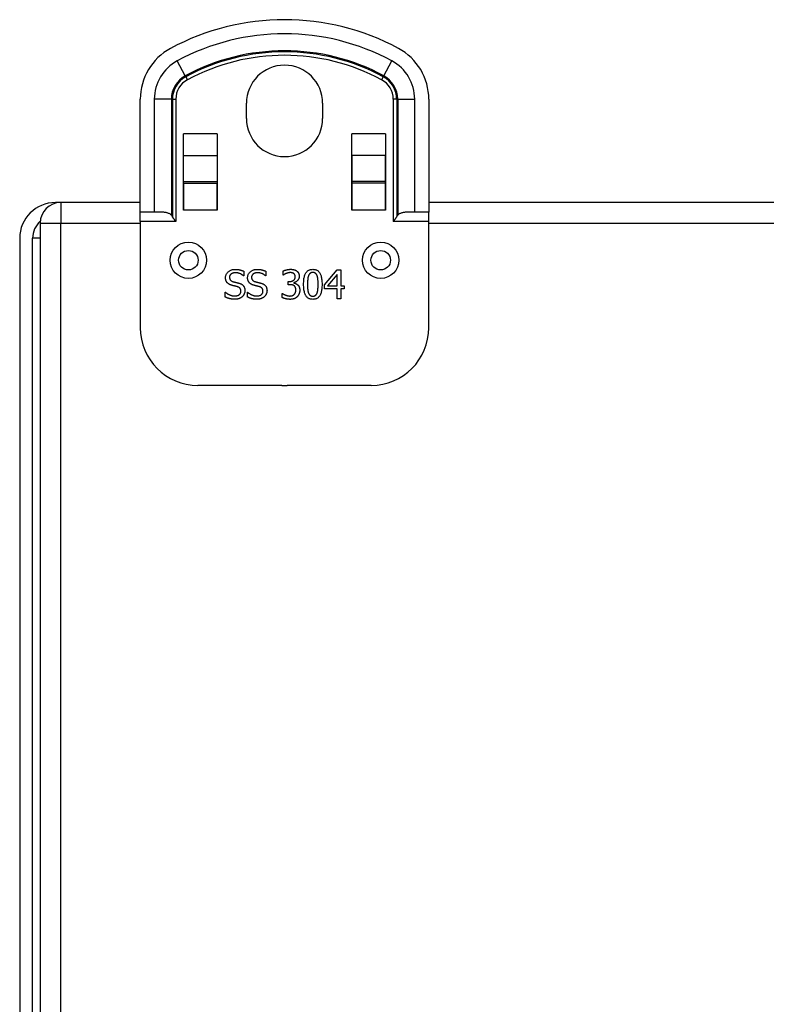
# Model space of a CAD drawing. Header units: inches. Extents: x 4.5 to 59.1, y 2.5 to 39.1.
# Tile 9 of 34: x 4.9 to 7.9, y 21.4 to 25.4. Entities that reach past the tile are written whole.
import ezdxf

# ---------------------------------------------------------------- set-up
doc = ezdxf.new("R2010")
doc.units = ezdxf.units.IN
doc.header["$MEASUREMENT"] = 0
doc.layers.add('Visible Edges(ANSI)', color=7, linetype='Continuous', lineweight=25)
doc.layers.add('Visible Tangent Edges(ANSI)', color=7, linetype='Continuous', lineweight=25)

msp = doc.modelspace()

# ---------------------------------------------------------------- linework, layer by layer
at = {"layer": 'Visible Edges(ANSI)'}
for p, q in [((5.3802, 24.6026), (5.3802, 25.0642)), ((6.5613, 25.0642), (6.5613, 24.6026)), ((5.8148, 24.9856), (5.8148, 25.0476)), ((6.1268, 25.0476), (6.1268, 24.9856)), ((5.557, 24.9221), (5.5571, 24.9221)), ((5.557, 24.6106), (5.557, 24.9221)), ((5.5571, 24.9166), (5.557, 24.9166)), ((5.5571, 24.8338), (5.5571, 24.9221)), ((5.6951, 24.9221), (5.6952, 24.9221)), ((5.6951, 24.9221), (5.6951, 24.8338)), ((5.6952, 24.9166), (5.6951, 24.9166)), ((5.6952, 24.9221), (5.6952, 24.6106)), ((6.2464, 24.6106), (6.2464, 24.9221)), ((6.2464, 24.9221), (6.2465, 24.9221)), ((6.2465, 24.9166), (6.2464, 24.9166)), ((6.2465, 24.8338), (6.2465, 24.9221)), ((6.3845, 24.9221), (6.3846, 24.9221)), ((6.3845, 24.9221), (6.3845, 24.8338)), ((6.3846, 24.9166), (6.3845, 24.9166)), ((6.3846, 24.9221), (6.3846, 24.6106)), ((5.5571, 24.7277), (5.5571, 24.8338)), ((5.6951, 24.8338), (5.6951, 24.7277)), ((6.2465, 24.8338), (6.2465, 24.7277)), ((6.3845, 24.7277), (6.3845, 24.8338)), ((5.5571, 24.7206), (5.5571, 24.7277)), ((5.5571, 24.7206), (5.5571, 24.6106)), ((5.5571, 24.7206), (5.6951, 24.7206)), ((5.6951, 24.7277), (5.6951, 24.7206)), ((5.6951, 24.6106), (5.6951, 24.7206)), ((6.2465, 24.7277), (6.2465, 24.7206)), ((6.2465, 24.7206), (6.2465, 24.6106)), ((6.3845, 24.7206), (6.2465, 24.7206)), ((6.3845, 24.7206), (6.3845, 24.7277)), ((6.3845, 24.6106), (6.3845, 24.7206)), ((5.0548, 24.6416), (5.0329, 24.6416)), ((5.3802, 24.6416), (5.0548, 24.6416)), ((5.5571, 24.6416), (5.557, 24.6416)), ((5.6952, 24.6416), (5.6951, 24.6416)), ((6.2465, 24.6416), (6.2464, 24.6416)), ((6.3846, 24.6416), (6.3845, 24.6416)), ((9.3802, 24.6416), (6.5613, 24.6416)), ((5.4379, 24.6026), (5.3802, 24.6026)), ((5.3802, 24.5636), (5.3802, 24.6026)), ((5.5571, 24.6106), (5.557, 24.6106)), ((5.6952, 24.6106), (5.6951, 24.6106)), ((6.2465, 24.6106), (6.2464, 24.6106)), ((6.3846, 24.6106), (6.3845, 24.6106)), ((6.5613, 24.6026), (6.5037, 24.6026)), ((6.5613, 24.5636), (6.5613, 24.6026)), ((4.9708, 24.5576), (4.9708, 16.7256)), ((5.3802, 24.5636), (5.3802, 24.1296)), ((6.5613, 24.1296), (6.5613, 24.5636)), ((4.8869, 24.4956), (4.8869, 16.7876)), ((4.9399, 16.7876), (4.9399, 24.4956)), ((5.804, 24.3417), (5.8029, 24.3417)), ((5.804, 24.3605), (5.804, 24.3417)), ((5.8944, 24.3417), (5.8932, 24.3417)), ((5.8944, 24.3605), (5.8944, 24.3417)), ((5.9646, 24.3445), (5.9646, 24.3612)), ((5.9655, 24.3445), (5.9646, 24.3445)), ((6.1339, 24.3052), (6.1867, 24.366)), ((6.186, 24.3473), (6.1464, 24.3013)), ((6.186, 24.3013), (6.186, 24.3473)), ((6.1867, 24.366), (6.2013, 24.366)), ((6.2013, 24.366), (6.2013, 24.3013)), ((5.9854, 24.3186), (5.9907, 24.3186)), ((5.9854, 24.3055), (5.9854, 24.3186)), ((5.9921, 24.3055), (5.9854, 24.3055)), ((6.009, 24.3136), (6.009, 24.3124)), ((6.1339, 24.2885), (6.1339, 24.3052)), ((6.1464, 24.3013), (6.186, 24.3013)), ((6.2013, 24.3013), (6.2153, 24.3013)), ((6.2153, 24.3013), (6.2153, 24.2885)), ((5.7284, 24.2748), (5.7295, 24.2748)), ((5.7284, 24.2551), (5.7284, 24.2748)), ((5.8188, 24.2748), (5.8199, 24.2748)), ((5.8188, 24.2551), (5.8188, 24.2748)), ((5.9613, 24.2695), (5.9625, 24.2695)), ((5.9613, 24.2528), (5.9613, 24.2695)), ((6.186, 24.2885), (6.1339, 24.2885)), ((6.186, 24.248), (6.186, 24.2885)), ((6.2013, 24.2885), (6.2013, 24.248)), ((6.2153, 24.2885), (6.2013, 24.2885)), ((6.2013, 24.248), (6.186, 24.248)), ((5.9597, 23.8936), (5.6162, 23.8936)), ((6.3253, 23.8936), (5.9819, 23.8936))]:
    msp.add_line(p, q, dxfattribs=at)
at = {"layer": 'Visible Edges(ANSI)', "flags": 128}
for points in [[(5.5075, 24.5899), (5.5056, 24.5918), (5.5036, 24.5934), (5.5014, 24.5949), (5.499, 24.5962), (5.4965, 24.5974), (5.4938, 24.5985), (5.4911, 24.5993), (5.4884, 24.6), (5.4857, 24.6006), (5.4828, 24.6011), (5.4799, 24.6015), (5.4769, 24.6018), (5.4738, 24.602), (5.4707, 24.6022), (5.4675, 24.6023), (5.4642, 24.6024), (5.4609, 24.6025), (5.4576, 24.6026), (5.4543, 24.6026), (5.4509, 24.6026), (5.4476, 24.6026), (5.4443, 24.6026), (5.4411, 24.6026), (5.4379, 24.6026)], [(5.5258, 24.5636), (5.5252, 24.5644), (5.5246, 24.5653), (5.524, 24.5661), (5.5234, 24.567), (5.5228, 24.5678), (5.5222, 24.5687), (5.5216, 24.5696), (5.521, 24.5705), (5.5204, 24.5713), (5.5198, 24.5722), (5.5191, 24.5731), (5.5185, 24.574), (5.5179, 24.5748), (5.5173, 24.5757), (5.5168, 24.5766), (5.5162, 24.5774), (5.5156, 24.5783), (5.515, 24.5791), (5.5145, 24.58), (5.5139, 24.5808), (5.5134, 24.5816), (5.5129, 24.5824), (5.5124, 24.5832), (5.5119, 24.584)], [(6.4297, 24.584), (6.4292, 24.5832), (6.4287, 24.5824), (6.4282, 24.5816), (6.4277, 24.5808), (6.4271, 24.58), (6.4266, 24.5791), (6.426, 24.5783), (6.4254, 24.5774), (6.4248, 24.5766), (6.4243, 24.5757), (6.4237, 24.5748), (6.4231, 24.574), (6.4224, 24.5731), (6.4218, 24.5722), (6.4212, 24.5713), (6.4206, 24.5705), (6.42, 24.5696), (6.4194, 24.5687), (6.4188, 24.5678), (6.4182, 24.567), (6.4176, 24.5661), (6.417, 24.5653), (6.4164, 24.5644), (6.4158, 24.5636)], [(6.5037, 24.6026), (6.5005, 24.6026), (6.4973, 24.6026), (6.494, 24.6026), (6.4907, 24.6026), (6.4873, 24.6026), (6.484, 24.6026), (6.4807, 24.6025), (6.4774, 24.6024), (6.4741, 24.6023), (6.4709, 24.6022), (6.4678, 24.602), (6.4647, 24.6018), (6.4617, 24.6015), (6.4587, 24.6011), (6.4559, 24.6006), (6.4532, 24.6), (6.4505, 24.5993), (6.4478, 24.5985), (6.4451, 24.5974), (6.4426, 24.5962), (6.4402, 24.5949), (6.438, 24.5934), (6.436, 24.5918), (6.4341, 24.5899)], [(5.7293, 24.3343), (5.7293, 24.3367), (5.7296, 24.339), (5.73, 24.3412), (5.7305, 24.3434), (5.7312, 24.3455), (5.732, 24.3475), (5.7331, 24.3495), (5.7342, 24.3514), (5.7355, 24.3533), (5.737, 24.355), (5.7387, 24.3567), (5.7404, 24.3584), (5.7423, 24.3599), (5.7443, 24.3614), (5.7464, 24.3626), (5.7486, 24.3638), (5.7508, 24.3648), (5.7532, 24.3657), (5.7556, 24.3664), (5.7581, 24.367), (5.7607, 24.3675), (5.7633, 24.3678), (5.7661, 24.368), (5.7689, 24.3681)], [(5.7369, 24.313), (5.7363, 24.3137), (5.7357, 24.3144), (5.7352, 24.3151), (5.7347, 24.3158), (5.7342, 24.3165), (5.7337, 24.3173), (5.7332, 24.3181), (5.7328, 24.3188), (5.7324, 24.3197), (5.732, 24.3205), (5.7316, 24.3213), (5.7313, 24.3222), (5.7309, 24.3231), (5.7306, 24.324), (5.7304, 24.3249), (5.7301, 24.3259), (5.7299, 24.3269), (5.7298, 24.3279), (5.7296, 24.3289), (5.7295, 24.3299), (5.7294, 24.331), (5.7293, 24.3321), (5.7293, 24.3332), (5.7293, 24.3343)], [(5.77, 24.3545), (5.7682, 24.3545), (5.7665, 24.3544), (5.7648, 24.3542), (5.7632, 24.354), (5.7616, 24.3536), (5.7601, 24.3532), (5.7587, 24.3528), (5.7573, 24.3522), (5.756, 24.3516), (5.7547, 24.351), (5.7535, 24.3502), (5.7523, 24.3494), (5.7513, 24.3485), (5.7503, 24.3476), (5.7494, 24.3466), (5.7486, 24.3456), (5.7479, 24.3446), (5.7473, 24.3435), (5.7468, 24.3423), (5.7464, 24.3412), (5.746, 24.3399), (5.7458, 24.3387), (5.7456, 24.3373), (5.7456, 24.336)], [(5.7456, 24.336), (5.7456, 24.3347), (5.7457, 24.3336), (5.7459, 24.3324), (5.746, 24.3313), (5.7463, 24.3303), (5.7466, 24.3293), (5.747, 24.3283), (5.7474, 24.3274), (5.7478, 24.3265), (5.7484, 24.3256), (5.7489, 24.3248), (5.7496, 24.3241), (5.7503, 24.3233), (5.751, 24.3227), (5.7518, 24.322), (5.7526, 24.3214), (5.7535, 24.3208), (5.7544, 24.3202), (5.7554, 24.3197), (5.7564, 24.3192), (5.7575, 24.3188), (5.7586, 24.3183), (5.7598, 24.318), (5.761, 24.3176)], [(5.7689, 24.3681), (5.7706, 24.3681), (5.7722, 24.368), (5.7738, 24.368), (5.7754, 24.3679), (5.777, 24.3678), (5.7786, 24.3676), (5.7801, 24.3674), (5.7817, 24.3672), (5.7832, 24.367), (5.7847, 24.3667), (5.7862, 24.3665), (5.7877, 24.3661), (5.7891, 24.3658), (5.7906, 24.3654), (5.792, 24.365), (5.7934, 24.3646), (5.7948, 24.3642), (5.7962, 24.3637), (5.7975, 24.3633), (5.7989, 24.3627), (5.8002, 24.3622), (5.8015, 24.3616), (5.8028, 24.3611), (5.804, 24.3605)], [(5.8029, 24.3417), (5.8019, 24.3426), (5.8009, 24.3434), (5.7999, 24.3442), (5.7988, 24.345), (5.7976, 24.3458), (5.7965, 24.3465), (5.7952, 24.3473), (5.794, 24.348), (5.7926, 24.3487), (5.7913, 24.3494), (5.7899, 24.35), (5.7884, 24.3507), (5.787, 24.3513), (5.7855, 24.3519), (5.784, 24.3524), (5.7825, 24.3528), (5.781, 24.3532), (5.7794, 24.3536), (5.7779, 24.3539), (5.7763, 24.3541), (5.7748, 24.3543), (5.7732, 24.3544), (5.7716, 24.3545), (5.77, 24.3545)], [(5.8196, 24.3343), (5.8197, 24.3367), (5.8199, 24.339), (5.8203, 24.3412), (5.8209, 24.3434), (5.8216, 24.3455), (5.8224, 24.3475), (5.8234, 24.3495), (5.8246, 24.3514), (5.8259, 24.3533), (5.8274, 24.355), (5.829, 24.3567), (5.8308, 24.3584), (5.8327, 24.3599), (5.8347, 24.3614), (5.8368, 24.3626), (5.8389, 24.3638), (5.8412, 24.3648), (5.8435, 24.3657), (5.8459, 24.3664), (5.8484, 24.367), (5.851, 24.3675), (5.8537, 24.3678), (5.8565, 24.368), (5.8593, 24.3681)], [(5.8273, 24.313), (5.8267, 24.3137), (5.8261, 24.3144), (5.8256, 24.3151), (5.825, 24.3158), (5.8245, 24.3165), (5.824, 24.3173), (5.8236, 24.3181), (5.8231, 24.3188), (5.8227, 24.3197), (5.8223, 24.3205), (5.822, 24.3213), (5.8216, 24.3222), (5.8213, 24.3231), (5.821, 24.324), (5.8207, 24.3249), (5.8205, 24.3259), (5.8203, 24.3269), (5.8201, 24.3279), (5.82, 24.3289), (5.8198, 24.3299), (5.8197, 24.331), (5.8197, 24.3321), (5.8196, 24.3332), (5.8196, 24.3343)], [(5.8604, 24.3545), (5.8586, 24.3545), (5.8568, 24.3544), (5.8552, 24.3542), (5.8535, 24.354), (5.852, 24.3536), (5.8505, 24.3532), (5.849, 24.3528), (5.8477, 24.3522), (5.8463, 24.3516), (5.8451, 24.351), (5.8439, 24.3502), (5.8427, 24.3494), (5.8416, 24.3485), (5.8406, 24.3476), (5.8398, 24.3466), (5.839, 24.3456), (5.8383, 24.3446), (5.8377, 24.3435), (5.8371, 24.3423), (5.8367, 24.3412), (5.8364, 24.3399), (5.8362, 24.3387), (5.836, 24.3373), (5.836, 24.336)], [(5.836, 24.336), (5.836, 24.3347), (5.8361, 24.3336), (5.8362, 24.3324), (5.8364, 24.3313), (5.8367, 24.3303), (5.837, 24.3293), (5.8373, 24.3283), (5.8377, 24.3274), (5.8382, 24.3265), (5.8387, 24.3256), (5.8393, 24.3248), (5.8399, 24.3241), (5.8406, 24.3233), (5.8414, 24.3227), (5.8421, 24.322), (5.843, 24.3214), (5.8438, 24.3208), (5.8448, 24.3202), (5.8458, 24.3197), (5.8468, 24.3192), (5.8479, 24.3188), (5.849, 24.3183), (5.8501, 24.318), (5.8514, 24.3176)], [(5.8593, 24.3681), (5.8609, 24.3681), (5.8626, 24.368), (5.8642, 24.368), (5.8658, 24.3679), (5.8674, 24.3678), (5.869, 24.3676), (5.8705, 24.3674), (5.872, 24.3672), (5.8736, 24.367), (5.8751, 24.3667), (5.8766, 24.3665), (5.878, 24.3661), (5.8795, 24.3658), (5.8809, 24.3654), (5.8824, 24.365), (5.8838, 24.3646), (5.8852, 24.3642), (5.8865, 24.3637), (5.8879, 24.3633), (5.8892, 24.3627), (5.8905, 24.3622), (5.8918, 24.3616), (5.8931, 24.3611), (5.8944, 24.3605)], [(5.8932, 24.3417), (5.8923, 24.3426), (5.8913, 24.3434), (5.8902, 24.3442), (5.8891, 24.345), (5.888, 24.3458), (5.8868, 24.3465), (5.8856, 24.3473), (5.8843, 24.348), (5.883, 24.3487), (5.8817, 24.3494), (5.8803, 24.35), (5.8788, 24.3507), (5.8773, 24.3513), (5.8759, 24.3519), (5.8744, 24.3524), (5.8728, 24.3528), (5.8713, 24.3532), (5.8698, 24.3536), (5.8683, 24.3539), (5.8667, 24.3541), (5.8651, 24.3543), (5.8635, 24.3544), (5.862, 24.3545), (5.8604, 24.3545)], [(5.9646, 24.3612), (5.9655, 24.3617), (5.9664, 24.3621), (5.9674, 24.3626), (5.9684, 24.363), (5.9695, 24.3634), (5.9707, 24.3639), (5.9719, 24.3643), (5.9731, 24.3647), (5.9744, 24.3651), (5.9757, 24.3655), (5.9771, 24.3659), (5.9786, 24.3662), (5.9801, 24.3666), (5.9815, 24.3669), (5.983, 24.3672), (5.9844, 24.3675), (5.9858, 24.3677), (5.9872, 24.3679), (5.9886, 24.3681), (5.99, 24.3682), (5.9913, 24.3683), (5.9927, 24.3684), (5.994, 24.3685), (5.9954, 24.3685)], [(5.9772, 24.3511), (5.9766, 24.3508), (5.976, 24.3505), (5.9754, 24.3503), (5.9748, 24.35), (5.9742, 24.3497), (5.9736, 24.3494), (5.9731, 24.3492), (5.9726, 24.3489), (5.972, 24.3486), (5.9715, 24.3483), (5.971, 24.348), (5.9706, 24.3477), (5.9701, 24.3474), (5.9696, 24.3472), (5.9692, 24.3469), (5.9687, 24.3466), (5.9683, 24.3463), (5.9679, 24.3461), (5.9675, 24.3458), (5.9671, 24.3455), (5.9667, 24.3453), (5.9663, 24.345), (5.9659, 24.3447), (5.9655, 24.3445)], [(5.9941, 24.3548), (5.9934, 24.3548), (5.9927, 24.3548), (5.992, 24.3547), (5.9913, 24.3547), (5.9906, 24.3546), (5.9898, 24.3545), (5.9891, 24.3545), (5.9884, 24.3543), (5.9877, 24.3542), (5.987, 24.3541), (5.9863, 24.3539), (5.9856, 24.3538), (5.9849, 24.3536), (5.9842, 24.3534), (5.9835, 24.3532), (5.9828, 24.353), (5.9821, 24.3528), (5.9814, 24.3526), (5.9807, 24.3523), (5.98, 24.3521), (5.9793, 24.3519), (5.9786, 24.3516), (5.9779, 24.3513), (5.9772, 24.3511)], [(5.9907, 24.3186), (5.9924, 24.3186), (5.9941, 24.3187), (5.9957, 24.3189), (5.9973, 24.3191), (5.9989, 24.3194), (6.0003, 24.3198), (6.0017, 24.3203), (6.0031, 24.3208), (6.0044, 24.3214), (6.0057, 24.3221), (6.0069, 24.3228), (6.008, 24.3236), (6.0091, 24.3245), (6.01, 24.3255), (6.0109, 24.3265), (6.0117, 24.3275), (6.0124, 24.3287), (6.013, 24.3299), (6.0135, 24.3311), (6.0139, 24.3324), (6.0143, 24.3338), (6.0145, 24.3353), (6.0146, 24.3368), (6.0147, 24.3384)], [(6.0085, 24.3512), (6.008, 24.3515), (6.0075, 24.3518), (6.0069, 24.3521), (6.0064, 24.3524), (6.0059, 24.3526), (6.0053, 24.3529), (6.0048, 24.3531), (6.0042, 24.3533), (6.0037, 24.3535), (6.0031, 24.3537), (6.0025, 24.3539), (6.0019, 24.354), (6.0013, 24.3541), (6.0007, 24.3542), (6, 24.3544), (5.9994, 24.3544), (5.9988, 24.3545), (5.9981, 24.3546), (5.9975, 24.3547), (5.9968, 24.3547), (5.9962, 24.3548), (5.9955, 24.3548), (5.9948, 24.3548), (5.9941, 24.3548)], [(5.9954, 24.3685), (5.9967, 24.3685), (5.998, 24.3684), (5.9993, 24.3684), (6.0005, 24.3683), (6.0017, 24.3682), (6.0029, 24.3681), (6.004, 24.3679), (6.0052, 24.3678), (6.0063, 24.3676), (6.0073, 24.3674), (6.0084, 24.3671), (6.0094, 24.3669), (6.0104, 24.3666), (6.0113, 24.3663), (6.0123, 24.3659), (6.0132, 24.3656), (6.0142, 24.3652), (6.0151, 24.3648), (6.016, 24.3643), (6.0169, 24.3639), (6.0177, 24.3634), (6.0186, 24.3629), (6.0194, 24.3624), (6.0202, 24.3618)], [(6.0147, 24.3384), (6.0147, 24.3391), (6.0146, 24.3398), (6.0146, 24.3405), (6.0145, 24.3412), (6.0144, 24.3419), (6.0143, 24.3425), (6.0141, 24.3432), (6.0139, 24.3438), (6.0137, 24.3444), (6.0135, 24.345), (6.0132, 24.3455), (6.013, 24.3461), (6.0127, 24.3466), (6.0124, 24.3471), (6.012, 24.3476), (6.0117, 24.3481), (6.0114, 24.3485), (6.011, 24.3489), (6.0106, 24.3494), (6.0102, 24.3498), (6.0098, 24.3501), (6.0094, 24.3505), (6.0089, 24.3508), (6.0085, 24.3512)], [(6.0308, 24.34), (6.0307, 24.3384), (6.0306, 24.3368), (6.0304, 24.3353), (6.03, 24.3337), (6.0296, 24.3323), (6.0292, 24.3308), (6.0286, 24.3294), (6.0279, 24.328), (6.0271, 24.3267), (6.0263, 24.3254), (6.0254, 24.3241), (6.0243, 24.3229), (6.0233, 24.3217), (6.0221, 24.3206), (6.021, 24.3195), (6.0198, 24.3186), (6.0186, 24.3177), (6.0173, 24.3169), (6.016, 24.3161), (6.0147, 24.3155), (6.0133, 24.3149), (6.0119, 24.3144), (6.0104, 24.314), (6.009, 24.3136)], [(6.0202, 24.3618), (6.0211, 24.3612), (6.0219, 24.3605), (6.0227, 24.3598), (6.0234, 24.3591), (6.0241, 24.3584), (6.0248, 24.3576), (6.0254, 24.3569), (6.026, 24.3561), (6.0266, 24.3553), (6.0271, 24.3544), (6.0276, 24.3535), (6.0281, 24.3527), (6.0285, 24.3517), (6.0289, 24.3508), (6.0292, 24.3498), (6.0296, 24.3488), (6.0298, 24.3478), (6.0301, 24.3468), (6.0303, 24.3457), (6.0305, 24.3446), (6.0306, 24.3435), (6.0307, 24.3424), (6.0307, 24.3412), (6.0308, 24.34)], [(6.0488, 24.3069), (6.0489, 24.3121), (6.0491, 24.3171), (6.0494, 24.3218), (6.0499, 24.3263), (6.0504, 24.3305), (6.0511, 24.3345), (6.052, 24.3383), (6.0529, 24.3419), (6.054, 24.3452), (6.0552, 24.3482), (6.0566, 24.351), (6.0581, 24.3536), (6.0597, 24.356), (6.0614, 24.3581), (6.0633, 24.3601), (6.0653, 24.3618), (6.0675, 24.3634), (6.0698, 24.3647), (6.0723, 24.3658), (6.0748, 24.3667), (6.0776, 24.3675), (6.0804, 24.368), (6.0834, 24.3683), (6.0866, 24.3684)], [(6.069, 24.3429), (6.0686, 24.3418), (6.0682, 24.3408), (6.0679, 24.3396), (6.0676, 24.3385), (6.0673, 24.3373), (6.067, 24.336), (6.0667, 24.3348), (6.0665, 24.3334), (6.0663, 24.332), (6.0661, 24.3306), (6.0659, 24.3292), (6.0658, 24.3277), (6.0656, 24.3261), (6.0655, 24.3245), (6.0654, 24.3229), (6.0653, 24.3213), (6.0652, 24.3196), (6.0651, 24.3179), (6.065, 24.3161), (6.065, 24.3143), (6.0649, 24.3125), (6.0649, 24.3107), (6.0649, 24.3088), (6.0649, 24.3069)], [(6.0866, 24.3553), (6.0855, 24.3553), (6.0845, 24.3552), (6.0834, 24.3551), (6.0825, 24.3549), (6.0815, 24.3547), (6.0806, 24.3545), (6.0797, 24.3542), (6.0788, 24.3539), (6.078, 24.3535), (6.0772, 24.3531), (6.0765, 24.3527), (6.0757, 24.3522), (6.075, 24.3516), (6.0744, 24.3511), (6.0737, 24.3504), (6.0731, 24.3498), (6.0725, 24.349), (6.0719, 24.3483), (6.0714, 24.3475), (6.0709, 24.3467), (6.0704, 24.3458), (6.0699, 24.3448), (6.0694, 24.3439), (6.069, 24.3429)], [(6.0866, 24.3684), (6.0898, 24.3683), (6.0928, 24.368), (6.0957, 24.3674), (6.0984, 24.3667), (6.101, 24.3657), (6.1034, 24.3646), (6.1057, 24.3632), (6.1079, 24.3616), (6.1099, 24.3598), (6.1118, 24.3578), (6.1135, 24.3555), (6.1151, 24.3531), (6.1166, 24.3504), (6.1179, 24.3476), (6.1191, 24.3445), (6.1202, 24.3412), (6.1212, 24.3376), (6.122, 24.3339), (6.1227, 24.33), (6.1233, 24.3258), (6.1237, 24.3214), (6.124, 24.3168), (6.1242, 24.312), (6.1243, 24.307)], [(6.1039, 24.343), (6.1035, 24.344), (6.1031, 24.345), (6.1026, 24.3459), (6.1021, 24.3467), (6.1016, 24.3476), (6.1011, 24.3483), (6.1005, 24.3491), (6.0999, 24.3498), (6.0993, 24.3504), (6.0987, 24.3511), (6.098, 24.3516), (6.0974, 24.3522), (6.0966, 24.3527), (6.0959, 24.3531), (6.0951, 24.3535), (6.0943, 24.3539), (6.0935, 24.3542), (6.0926, 24.3545), (6.0917, 24.3547), (6.0907, 24.3549), (6.0897, 24.3551), (6.0887, 24.3552), (6.0877, 24.3553), (6.0866, 24.3553)], [(6.1082, 24.307), (6.1082, 24.309), (6.1082, 24.311), (6.1081, 24.3129), (6.1081, 24.3147), (6.108, 24.3166), (6.108, 24.3183), (6.1079, 24.3201), (6.1078, 24.3218), (6.1077, 24.3234), (6.1075, 24.325), (6.1074, 24.3266), (6.1073, 24.3281), (6.1071, 24.3296), (6.1069, 24.331), (6.1067, 24.3324), (6.1065, 24.3337), (6.1062, 24.335), (6.1059, 24.3363), (6.1056, 24.3375), (6.1053, 24.3387), (6.105, 24.3399), (6.1047, 24.341), (6.1043, 24.342), (6.1039, 24.343)], [(5.7564, 24.3026), (5.7554, 24.3029), (5.7544, 24.3032), (5.7534, 24.3035), (5.7525, 24.3038), (5.7515, 24.3041), (5.7506, 24.3044), (5.7497, 24.3048), (5.7488, 24.3051), (5.748, 24.3055), (5.7471, 24.3059), (5.7463, 24.3063), (5.7455, 24.3067), (5.7447, 24.3071), (5.7439, 24.3075), (5.7431, 24.308), (5.7424, 24.3085), (5.7416, 24.309), (5.7409, 24.3095), (5.7402, 24.31), (5.7395, 24.3106), (5.7388, 24.3112), (5.7382, 24.3118), (5.7375, 24.3124), (5.7369, 24.313)], [(5.7777, 24.2972), (5.7768, 24.2975), (5.7759, 24.2977), (5.7751, 24.298), (5.7742, 24.2982), (5.7733, 24.2984), (5.7725, 24.2987), (5.7717, 24.2989), (5.7709, 24.2991), (5.7701, 24.2993), (5.7693, 24.2995), (5.7685, 24.2996), (5.7677, 24.2998), (5.767, 24.3), (5.7662, 24.3002), (5.7653, 24.3004), (5.7645, 24.3006), (5.7636, 24.3008), (5.7626, 24.301), (5.7617, 24.3013), (5.7607, 24.3015), (5.7597, 24.3018), (5.7586, 24.302), (5.7575, 24.3023), (5.7564, 24.3026)], [(5.761, 24.3176), (5.7618, 24.3174), (5.7627, 24.3172), (5.7636, 24.3169), (5.7646, 24.3167), (5.7655, 24.3164), (5.7665, 24.3162), (5.7676, 24.3159), (5.7686, 24.3157), (5.7697, 24.3154), (5.7708, 24.3151), (5.772, 24.3148), (5.7732, 24.3146), (5.7744, 24.3143), (5.7755, 24.314), (5.7766, 24.3137), (5.7777, 24.3134), (5.7788, 24.3132), (5.7798, 24.3129), (5.7808, 24.3126), (5.7817, 24.3124), (5.7826, 24.3121), (5.7835, 24.3119), (5.7844, 24.3116), (5.7852, 24.3114)], [(5.7923, 24.2792), (5.7922, 24.2803), (5.7922, 24.2815), (5.792, 24.2825), (5.7919, 24.2836), (5.7917, 24.2846), (5.7914, 24.2856), (5.7911, 24.2865), (5.7907, 24.2874), (5.7903, 24.2883), (5.7898, 24.2891), (5.7893, 24.2899), (5.7888, 24.2906), (5.7882, 24.2914), (5.7875, 24.292), (5.7868, 24.2927), (5.786, 24.2933), (5.7852, 24.2939), (5.7843, 24.2945), (5.7833, 24.295), (5.7823, 24.2955), (5.7813, 24.296), (5.7801, 24.2964), (5.779, 24.2969), (5.7777, 24.2972)], [(5.7852, 24.3114), (5.7872, 24.3107), (5.7891, 24.31), (5.7909, 24.3093), (5.7926, 24.3085), (5.7942, 24.3076), (5.7957, 24.3067), (5.7971, 24.3058), (5.7985, 24.3047), (5.7998, 24.3037), (5.8009, 24.3026), (5.802, 24.3014), (5.803, 24.3002), (5.8039, 24.2989), (5.8047, 24.2976), (5.8054, 24.2962), (5.8061, 24.2948), (5.8067, 24.2933), (5.8072, 24.2918), (5.8076, 24.2902), (5.808, 24.2886), (5.8083, 24.2869), (5.8085, 24.2852), (5.8086, 24.2835), (5.8086, 24.2817)], [(5.8468, 24.3026), (5.8458, 24.3029), (5.8448, 24.3032), (5.8438, 24.3035), (5.8428, 24.3038), (5.8419, 24.3041), (5.841, 24.3044), (5.8401, 24.3048), (5.8392, 24.3051), (5.8383, 24.3055), (5.8375, 24.3059), (5.8366, 24.3063), (5.8358, 24.3067), (5.835, 24.3071), (5.8342, 24.3075), (5.8335, 24.308), (5.8327, 24.3085), (5.832, 24.309), (5.8313, 24.3095), (5.8306, 24.31), (5.8299, 24.3106), (5.8292, 24.3112), (5.8285, 24.3118), (5.8279, 24.3124), (5.8273, 24.313)], [(5.8681, 24.2972), (5.8672, 24.2975), (5.8663, 24.2977), (5.8654, 24.298), (5.8646, 24.2982), (5.8637, 24.2984), (5.8629, 24.2987), (5.862, 24.2989), (5.8612, 24.2991), (5.8604, 24.2993), (5.8596, 24.2995), (5.8589, 24.2996), (5.8581, 24.2998), (5.8573, 24.3), (5.8565, 24.3002), (5.8557, 24.3004), (5.8548, 24.3006), (5.8539, 24.3008), (5.853, 24.301), (5.852, 24.3013), (5.851, 24.3015), (5.85, 24.3018), (5.849, 24.302), (5.8479, 24.3023), (5.8468, 24.3026)], [(5.8514, 24.3176), (5.8522, 24.3174), (5.8531, 24.3172), (5.854, 24.3169), (5.8549, 24.3167), (5.8559, 24.3164), (5.8569, 24.3162), (5.8579, 24.3159), (5.859, 24.3157), (5.8601, 24.3154), (5.8612, 24.3151), (5.8624, 24.3148), (5.8636, 24.3146), (5.8647, 24.3143), (5.8659, 24.314), (5.867, 24.3137), (5.8681, 24.3134), (5.8691, 24.3132), (5.8702, 24.3129), (5.8711, 24.3126), (5.8721, 24.3124), (5.873, 24.3121), (5.8739, 24.3119), (5.8747, 24.3116), (5.8756, 24.3114)], [(5.8826, 24.2792), (5.8826, 24.2803), (5.8825, 24.2815), (5.8824, 24.2825), (5.8822, 24.2836), (5.882, 24.2846), (5.8818, 24.2856), (5.8814, 24.2865), (5.8811, 24.2874), (5.8807, 24.2883), (5.8802, 24.2891), (5.8797, 24.2899), (5.8791, 24.2906), (5.8785, 24.2914), (5.8779, 24.292), (5.8771, 24.2927), (5.8764, 24.2933), (5.8755, 24.2939), (5.8746, 24.2945), (5.8737, 24.295), (5.8727, 24.2955), (5.8716, 24.296), (5.8705, 24.2964), (5.8693, 24.2969), (5.8681, 24.2972)], [(5.8756, 24.3114), (5.8775, 24.3107), (5.8794, 24.31), (5.8812, 24.3093), (5.8829, 24.3085), (5.8845, 24.3076), (5.8861, 24.3067), (5.8875, 24.3058), (5.8889, 24.3047), (5.8901, 24.3037), (5.8913, 24.3026), (5.8924, 24.3014), (5.8933, 24.3002), (5.8942, 24.2989), (5.8951, 24.2976), (5.8958, 24.2962), (5.8965, 24.2948), (5.8971, 24.2933), (5.8976, 24.2918), (5.898, 24.2902), (5.8984, 24.2886), (5.8986, 24.2869), (5.8988, 24.2852), (5.8989, 24.2835), (5.899, 24.2817)], [(6.0099, 24.3013), (6.0093, 24.3016), (6.0088, 24.302), (6.0082, 24.3024), (6.0075, 24.3027), (6.0069, 24.303), (6.0063, 24.3033), (6.0056, 24.3035), (6.0049, 24.3038), (6.0042, 24.304), (6.0035, 24.3042), (6.0028, 24.3044), (6.002, 24.3046), (6.0013, 24.3047), (6.0005, 24.3048), (5.9997, 24.305), (5.9989, 24.3051), (5.9981, 24.3052), (5.9973, 24.3052), (5.9964, 24.3053), (5.9956, 24.3054), (5.9947, 24.3054), (5.9939, 24.3054), (5.993, 24.3055), (5.9921, 24.3055)], [(6.009, 24.3124), (6.0096, 24.3123), (6.0102, 24.3122), (6.0108, 24.312), (6.0115, 24.3118), (6.0122, 24.3116), (6.0128, 24.3114), (6.0135, 24.3112), (6.0142, 24.311), (6.0148, 24.3108), (6.0155, 24.3105), (6.0162, 24.3102), (6.0169, 24.31), (6.0176, 24.3097), (6.0183, 24.3093), (6.019, 24.309), (6.0197, 24.3086), (6.0204, 24.3082), (6.021, 24.3078), (6.0217, 24.3074), (6.0223, 24.3069), (6.023, 24.3064), (6.0236, 24.3059), (6.0242, 24.3054), (6.0248, 24.3048)], [(6.017, 24.2841), (6.017, 24.2852), (6.0169, 24.2862), (6.0169, 24.2872), (6.0168, 24.2882), (6.0167, 24.2891), (6.0165, 24.29), (6.0163, 24.2909), (6.0162, 24.2917), (6.0159, 24.2925), (6.0157, 24.2933), (6.0154, 24.294), (6.0151, 24.2947), (6.0148, 24.2954), (6.0145, 24.296), (6.0141, 24.2967), (6.0137, 24.2973), (6.0133, 24.2979), (6.0129, 24.2984), (6.0124, 24.299), (6.012, 24.2995), (6.0115, 24.3), (6.011, 24.3004), (6.0105, 24.3008), (6.0099, 24.3013)], [(6.0248, 24.3048), (6.0254, 24.3042), (6.026, 24.3036), (6.0266, 24.303), (6.0271, 24.3023), (6.0276, 24.3017), (6.0281, 24.3009), (6.0286, 24.3002), (6.0291, 24.2994), (6.0295, 24.2986), (6.03, 24.2978), (6.0304, 24.297), (6.0308, 24.2961), (6.0311, 24.2952), (6.0315, 24.2942), (6.0318, 24.2933), (6.032, 24.2923), (6.0323, 24.2912), (6.0325, 24.2901), (6.0327, 24.289), (6.0328, 24.2879), (6.0329, 24.2867), (6.033, 24.2855), (6.033, 24.2843), (6.033, 24.283)], [(6.0866, 24.2455), (6.0834, 24.2456), (6.0804, 24.2459), (6.0775, 24.2465), (6.0747, 24.2472), (6.0721, 24.2481), (6.0697, 24.2493), (6.0674, 24.2507), (6.0652, 24.2522), (6.0632, 24.254), (6.0613, 24.256), (6.0596, 24.2582), (6.058, 24.2607), (6.0565, 24.2633), (6.0552, 24.2662), (6.054, 24.2692), (6.0529, 24.2725), (6.0519, 24.2761), (6.0511, 24.2798), (6.0504, 24.2838), (6.0498, 24.288), (6.0494, 24.2924), (6.0491, 24.297), (6.0489, 24.3018), (6.0488, 24.3069)], [(6.0649, 24.3069), (6.0649, 24.3049), (6.0649, 24.3029), (6.0649, 24.3009), (6.065, 24.2991), (6.065, 24.2973), (6.0651, 24.2955), (6.0652, 24.2938), (6.0652, 24.2922), (6.0653, 24.2906), (6.0654, 24.289), (6.0655, 24.2876), (6.0657, 24.2862), (6.0658, 24.2848), (6.066, 24.2834), (6.0661, 24.2821), (6.0664, 24.2808), (6.0666, 24.2795), (6.0669, 24.2783), (6.0671, 24.2771), (6.0674, 24.2759), (6.0678, 24.2747), (6.0681, 24.2735), (6.0685, 24.2724), (6.0689, 24.2713)], [(6.1243, 24.307), (6.1242, 24.3018), (6.124, 24.2969), (6.1237, 24.2922), (6.1232, 24.2877), (6.1227, 24.2835), (6.122, 24.2795), (6.1211, 24.2757), (6.1202, 24.2722), (6.1191, 24.2689), (6.1179, 24.2658), (6.1165, 24.263), (6.115, 24.2604), (6.1134, 24.258), (6.1117, 24.2558), (6.1098, 24.2539), (6.1078, 24.2521), (6.1056, 24.2506), (6.1033, 24.2492), (6.1009, 24.2481), (6.0983, 24.2472), (6.0956, 24.2464), (6.0927, 24.2459), (6.0897, 24.2456), (6.0866, 24.2455)], [(6.104, 24.271), (6.1044, 24.272), (6.1047, 24.2731), (6.1051, 24.2742), (6.1054, 24.2753), (6.1057, 24.2765), (6.106, 24.2777), (6.1062, 24.2789), (6.1065, 24.2802), (6.1067, 24.2816), (6.1069, 24.283), (6.1071, 24.2844), (6.1073, 24.2859), (6.1074, 24.2874), (6.1075, 24.2889), (6.1077, 24.2906), (6.1078, 24.2922), (6.1079, 24.2939), (6.108, 24.2956), (6.108, 24.2974), (6.1081, 24.2993), (6.1081, 24.3011), (6.1082, 24.303), (6.1082, 24.305), (6.1082, 24.307)], [(5.7671, 24.2459), (5.765, 24.2459), (5.763, 24.246), (5.761, 24.2461), (5.759, 24.2462), (5.7571, 24.2464), (5.7553, 24.2466), (5.7535, 24.2468), (5.7517, 24.2471), (5.75, 24.2474), (5.7484, 24.2478), (5.7468, 24.2481), (5.7453, 24.2486), (5.7438, 24.249), (5.7423, 24.2495), (5.7409, 24.25), (5.7394, 24.2505), (5.738, 24.251), (5.7366, 24.2515), (5.7352, 24.2521), (5.7338, 24.2527), (5.7324, 24.2532), (5.7311, 24.2538), (5.7297, 24.2544), (5.7284, 24.2551)], [(5.7295, 24.2748), (5.7308, 24.2736), (5.7322, 24.2724), (5.7335, 24.2713), (5.7349, 24.2703), (5.7363, 24.2693), (5.7378, 24.2683), (5.7393, 24.2674), (5.7408, 24.2665), (5.7423, 24.2657), (5.7439, 24.2649), (5.7455, 24.2642), (5.7471, 24.2635), (5.7487, 24.2628), (5.7503, 24.2623), (5.7519, 24.2617), (5.7535, 24.2613), (5.7551, 24.2608), (5.7567, 24.2605), (5.7583, 24.2602), (5.7598, 24.2599), (5.7614, 24.2597), (5.7629, 24.2596), (5.7645, 24.2595), (5.766, 24.2595)], [(5.766, 24.2595), (5.7681, 24.2595), (5.7701, 24.2596), (5.7721, 24.2598), (5.7739, 24.2601), (5.7757, 24.2604), (5.7774, 24.2608), (5.779, 24.2613), (5.7805, 24.2619), (5.7819, 24.2625), (5.7832, 24.2632), (5.7845, 24.264), (5.7856, 24.2649), (5.7867, 24.2658), (5.7877, 24.2668), (5.7885, 24.2678), (5.7893, 24.2689), (5.79, 24.27), (5.7906, 24.2711), (5.7911, 24.2724), (5.7915, 24.2736), (5.7919, 24.2749), (5.7921, 24.2763), (5.7922, 24.2777), (5.7923, 24.2792)], [(5.7979, 24.2566), (5.797, 24.2558), (5.796, 24.2549), (5.795, 24.2542), (5.794, 24.2534), (5.7929, 24.2527), (5.7919, 24.252), (5.7908, 24.2514), (5.7897, 24.2508), (5.7886, 24.2502), (5.7874, 24.2497), (5.7863, 24.2491), (5.7851, 24.2487), (5.7839, 24.2482), (5.7826, 24.2478), (5.7813, 24.2475), (5.7799, 24.2471), (5.7785, 24.2468), (5.777, 24.2466), (5.7755, 24.2464), (5.7739, 24.2462), (5.7723, 24.2461), (5.7706, 24.246), (5.7689, 24.2459), (5.7671, 24.2459)], [(5.8086, 24.2817), (5.8086, 24.2805), (5.8085, 24.2793), (5.8084, 24.2782), (5.8083, 24.277), (5.8081, 24.2759), (5.8079, 24.2747), (5.8077, 24.2736), (5.8074, 24.2725), (5.807, 24.2713), (5.8067, 24.2702), (5.8062, 24.2691), (5.8058, 24.268), (5.8053, 24.2669), (5.8048, 24.2658), (5.8042, 24.2648), (5.8037, 24.2637), (5.8031, 24.2628), (5.8024, 24.2618), (5.8017, 24.2609), (5.801, 24.2599), (5.8003, 24.2591), (5.7995, 24.2582), (5.7987, 24.2574), (5.7979, 24.2566)], [(5.8575, 24.2459), (5.8554, 24.2459), (5.8533, 24.246), (5.8513, 24.2461), (5.8494, 24.2462), (5.8475, 24.2464), (5.8456, 24.2466), (5.8438, 24.2468), (5.8421, 24.2471), (5.8404, 24.2474), (5.8388, 24.2478), (5.8372, 24.2481), (5.8357, 24.2486), (5.8342, 24.249), (5.8327, 24.2495), (5.8313, 24.25), (5.8298, 24.2505), (5.8284, 24.251), (5.827, 24.2515), (5.8256, 24.2521), (5.8242, 24.2527), (5.8228, 24.2532), (5.8214, 24.2538), (5.8201, 24.2544), (5.8188, 24.2551)], [(5.8199, 24.2748), (5.8212, 24.2736), (5.8225, 24.2724), (5.8239, 24.2713), (5.8253, 24.2703), (5.8267, 24.2693), (5.8282, 24.2683), (5.8296, 24.2674), (5.8311, 24.2665), (5.8327, 24.2657), (5.8342, 24.2649), (5.8358, 24.2642), (5.8374, 24.2635), (5.8391, 24.2628), (5.8407, 24.2623), (5.8423, 24.2617), (5.8439, 24.2613), (5.8455, 24.2608), (5.8471, 24.2605), (5.8486, 24.2602), (5.8502, 24.2599), (5.8517, 24.2597), (5.8533, 24.2596), (5.8548, 24.2595), (5.8563, 24.2595)], [(5.8563, 24.2595), (5.8585, 24.2595), (5.8605, 24.2596), (5.8624, 24.2598), (5.8643, 24.2601), (5.8661, 24.2604), (5.8678, 24.2608), (5.8693, 24.2613), (5.8708, 24.2619), (5.8723, 24.2625), (5.8736, 24.2632), (5.8748, 24.264), (5.876, 24.2649), (5.877, 24.2658), (5.878, 24.2668), (5.8789, 24.2678), (5.8797, 24.2689), (5.8804, 24.27), (5.881, 24.2711), (5.8815, 24.2724), (5.8819, 24.2736), (5.8822, 24.2749), (5.8824, 24.2763), (5.8826, 24.2777), (5.8826, 24.2792)], [(5.8883, 24.2566), (5.8873, 24.2558), (5.8864, 24.2549), (5.8854, 24.2542), (5.8843, 24.2534), (5.8833, 24.2527), (5.8822, 24.252), (5.8812, 24.2514), (5.8801, 24.2508), (5.879, 24.2502), (5.8778, 24.2497), (5.8766, 24.2491), (5.8755, 24.2487), (5.8742, 24.2482), (5.873, 24.2478), (5.8716, 24.2475), (5.8703, 24.2471), (5.8689, 24.2468), (5.8674, 24.2466), (5.8659, 24.2464), (5.8643, 24.2462), (5.8627, 24.2461), (5.861, 24.246), (5.8593, 24.2459), (5.8575, 24.2459)], [(5.899, 24.2817), (5.899, 24.2805), (5.8989, 24.2793), (5.8988, 24.2782), (5.8987, 24.277), (5.8985, 24.2759), (5.8983, 24.2747), (5.898, 24.2736), (5.8977, 24.2725), (5.8974, 24.2713), (5.897, 24.2702), (5.8966, 24.2691), (5.8962, 24.268), (5.8957, 24.2669), (5.8952, 24.2658), (5.8946, 24.2648), (5.894, 24.2637), (5.8934, 24.2628), (5.8928, 24.2618), (5.8921, 24.2609), (5.8914, 24.2599), (5.8907, 24.2591), (5.8899, 24.2582), (5.8891, 24.2574), (5.8883, 24.2566)], [(5.9936, 24.2455), (5.9921, 24.2455), (5.9906, 24.2456), (5.9891, 24.2456), (5.9876, 24.2457), (5.9862, 24.2459), (5.9847, 24.246), (5.9832, 24.2462), (5.9818, 24.2465), (5.9803, 24.2467), (5.9789, 24.247), (5.9774, 24.2473), (5.976, 24.2477), (5.9745, 24.248), (5.9731, 24.2484), (5.9718, 24.2488), (5.9705, 24.2492), (5.9692, 24.2496), (5.968, 24.25), (5.9668, 24.2504), (5.9656, 24.2509), (5.9645, 24.2513), (5.9634, 24.2518), (5.9623, 24.2523), (5.9613, 24.2528)], [(5.9625, 24.2695), (5.9633, 24.2689), (5.9642, 24.2683), (5.9652, 24.2677), (5.9662, 24.2671), (5.9672, 24.2665), (5.9683, 24.2659), (5.9695, 24.2654), (5.9706, 24.2648), (5.9719, 24.2642), (5.9732, 24.2637), (5.9745, 24.2631), (5.9759, 24.2625), (5.9773, 24.262), (5.9787, 24.2615), (5.9801, 24.2611), (5.9815, 24.2607), (5.9829, 24.2603), (5.9843, 24.26), (5.9857, 24.2598), (5.987, 24.2596), (5.9884, 24.2594), (5.9898, 24.2593), (5.9912, 24.2592), (5.9926, 24.2592)], [(5.9926, 24.2592), (5.9934, 24.2592), (5.9942, 24.2592), (5.995, 24.2593), (5.9959, 24.2594), (5.9967, 24.2595), (5.9975, 24.2596), (5.9983, 24.2597), (5.9991, 24.2599), (5.9999, 24.26), (6.0007, 24.2602), (6.0015, 24.2605), (6.0024, 24.2607), (6.0032, 24.261), (6.0039, 24.2613), (6.0047, 24.2616), (6.0054, 24.262), (6.0061, 24.2623), (6.0068, 24.2627), (6.0075, 24.2632), (6.0081, 24.2636), (6.0088, 24.2641), (6.0094, 24.2647), (6.0099, 24.2652), (6.0105, 24.2658)], [(6.0226, 24.2564), (6.0218, 24.2555), (6.0208, 24.2547), (6.0199, 24.2539), (6.0189, 24.2531), (6.0179, 24.2524), (6.0169, 24.2517), (6.0159, 24.251), (6.0148, 24.2504), (6.0137, 24.2498), (6.0125, 24.2493), (6.0114, 24.2488), (6.0101, 24.2483), (6.0089, 24.2478), (6.0077, 24.2474), (6.0064, 24.2471), (6.0051, 24.2467), (6.0037, 24.2465), (6.0023, 24.2462), (6.0009, 24.246), (5.9995, 24.2458), (5.9981, 24.2457), (5.9966, 24.2456), (5.9951, 24.2455), (5.9936, 24.2455)], [(6.0105, 24.2658), (6.011, 24.2664), (6.0115, 24.267), (6.012, 24.2676), (6.0124, 24.2682), (6.0129, 24.2688), (6.0133, 24.2695), (6.0137, 24.2701), (6.014, 24.2708), (6.0144, 24.2715), (6.0147, 24.2721), (6.015, 24.2728), (6.0153, 24.2735), (6.0156, 24.2742), (6.0158, 24.275), (6.016, 24.2758), (6.0162, 24.2766), (6.0164, 24.2774), (6.0166, 24.2783), (6.0167, 24.2792), (6.0168, 24.2801), (6.0169, 24.2811), (6.0169, 24.2821), (6.017, 24.2831), (6.017, 24.2841)], [(6.033, 24.283), (6.033, 24.2817), (6.033, 24.2804), (6.0329, 24.2791), (6.0327, 24.2778), (6.0326, 24.2766), (6.0324, 24.2754), (6.0321, 24.2741), (6.0318, 24.2729), (6.0315, 24.2718), (6.0312, 24.2706), (6.0308, 24.2694), (6.0303, 24.2683), (6.0299, 24.2672), (6.0294, 24.2661), (6.0288, 24.265), (6.0283, 24.264), (6.0277, 24.263), (6.027, 24.262), (6.0264, 24.261), (6.0257, 24.26), (6.025, 24.2591), (6.0242, 24.2582), (6.0234, 24.2573), (6.0226, 24.2564)], [(6.0689, 24.2713), (6.0693, 24.2703), (6.0697, 24.2694), (6.0702, 24.2684), (6.0707, 24.2676), (6.0712, 24.2667), (6.0717, 24.2659), (6.0723, 24.2651), (6.0728, 24.2644), (6.0735, 24.2637), (6.0741, 24.2631), (6.0748, 24.2625), (6.0755, 24.2619), (6.0762, 24.2614), (6.0769, 24.2609), (6.0777, 24.2605), (6.0786, 24.2601), (6.0795, 24.2597), (6.0804, 24.2594), (6.0813, 24.2592), (6.0823, 24.259), (6.0833, 24.2588), (6.0844, 24.2587), (6.0855, 24.2586), (6.0866, 24.2586)], [(6.0866, 24.2586), (6.0877, 24.2586), (6.0887, 24.2587), (6.0897, 24.2588), (6.0907, 24.259), (6.0916, 24.2592), (6.0925, 24.2594), (6.0934, 24.2597), (6.0943, 24.26), (6.0951, 24.2604), (6.0959, 24.2608), (6.0966, 24.2612), (6.0974, 24.2617), (6.0981, 24.2623), (6.0987, 24.2628), (6.0994, 24.2635), (6.1, 24.2641), (6.1006, 24.2648), (6.1011, 24.2656), (6.1017, 24.2664), (6.1022, 24.2672), (6.1027, 24.2681), (6.1032, 24.2691), (6.1036, 24.27), (6.104, 24.271)]]:
    msp.add_lwpolyline(points, dxfattribs=at)
at = {"layer": 'Visible Edges(ANSI)'}
for centre, radius, start, end in [((5.9708, 24.4056), 0.984, 61.7058, 118.2942), ((5.6162, 25.0642), 0.236, 118.2942, 180), ((6.3253, 25.0642), 0.236, 0, 61.7058), ((5.9708, 25.0476), 0.156, 0, 180), ((5.9708, 24.9856), 0.156, 180, 0), ((5.0329, 24.4956), 0.146, 90, 180), ((5.0548, 24.5576), 0.084, 90, 180), ((5.4787, 24.5636), 0.039, 31.5522, 42.3383), ((6.4629, 24.5636), 0.039, 137.6617, 148.4478), ((5.0329, 24.4956), 0.093, 131.5798, 180), ((5.6162, 24.1296), 0.236, 180, 270), ((6.3253, 24.1296), 0.236, 270, 0), ((5.9708, 24.8775), 0.984, 269.3517, 270.6483)]:
    msp.add_arc(centre, radius, start, end, dxfattribs=at)
at = {"layer": 'Visible Tangent Edges(ANSI)'}
for p, q in [((5.5647, 25.16), (5.5317, 25.2213)), ((6.3769, 25.16), (6.4099, 25.2213)), ((5.5647, 25.16), (5.5668, 25.1561)), ((5.5668, 25.1561), (5.5734, 25.1439)), ((6.3748, 25.1561), (6.3682, 25.1439)), ((6.3769, 25.16), (6.3748, 25.1561)), ((5.5075, 25.0642), (5.4379, 25.0642)), ((5.4379, 25.0642), (5.4379, 24.6026)), ((5.5075, 25.0642), (5.5119, 25.0642)), ((5.5075, 25.0642), (5.5075, 24.5899)), ((5.5119, 25.0642), (5.5258, 25.0642)), ((5.5119, 25.0642), (5.5119, 24.584)), ((5.5258, 25.0642), (5.5258, 24.5636)), ((6.4158, 25.0642), (6.4158, 24.5636)), ((6.4297, 25.0642), (6.4158, 25.0642)), ((6.4297, 25.0642), (6.4297, 24.584)), ((6.4341, 25.0642), (6.4297, 25.0642)), ((6.4341, 25.0642), (6.4341, 24.5899)), ((6.4341, 25.0642), (6.5037, 25.0642)), ((6.5037, 24.6026), (6.5037, 25.0642)), ((5.6951, 24.9221), (5.5571, 24.9221)), ((6.3845, 24.9221), (6.2465, 24.9221)), ((5.5571, 24.8338), (5.6951, 24.8338)), ((6.3845, 24.8338), (6.2465, 24.8338)), ((5.5571, 24.7277), (5.6951, 24.7277)), ((6.3845, 24.7277), (6.2465, 24.7277)), ((5.0548, 24.6416), (5.0548, 24.5576)), ((5.6951, 24.6106), (5.5571, 24.6106)), ((6.3845, 24.6106), (6.2465, 24.6106)), ((4.9708, 24.5576), (5.0548, 24.5576)), ((5.0548, 24.5576), (5.3802, 24.5576)), ((5.0548, 16.7256), (5.0548, 24.5576)), ((5.5258, 24.5636), (5.3802, 24.5636)), ((6.5613, 24.5636), (6.4158, 24.5636)), ((6.5613, 24.5576), (9.3802, 24.5576)), ((4.9708, 24.4956), (4.9399, 24.4956))]:
    msp.add_line(p, q, dxfattribs=at)
for centre, radius in [((5.5773, 24.4056), 0.0744), ((6.3643, 24.4056), 0.0744), ((5.5773, 24.4056), 0.0399), ((6.3643, 24.4056), 0.0399)]:
    msp.add_circle(centre, radius, dxfattribs=at)
for centre, radius, start, end in [((5.9708, 24.4056), 0.9263, 61.7058, 118.2942), ((5.9708, 24.4056), 0.8567, 61.7058, 118.2942), ((5.9708, 24.4056), 0.8523, 61.7058, 118.2942), ((5.6162, 25.0642), 0.1783, 118.2942, 180), ((5.9708, 24.4056), 0.8384, 61.7058, 118.2942), ((6.3253, 25.0642), 0.1783, 0, 61.7058), ((5.6162, 25.0642), 0.1087, 118.2942, 180), ((5.6162, 25.0642), 0.1043, 118.2942, 180), ((5.6162, 25.0642), 0.0904, 118.2942, 180), ((6.3253, 25.0642), 0.0904, 0, 61.7058), ((6.3253, 25.0642), 0.1043, 0, 61.7058), ((6.3253, 25.0642), 0.1087, 0, 61.7058)]:
    msp.add_arc(centre, radius, start, end, dxfattribs=at)

doc.saveas('drawing.dxf')
